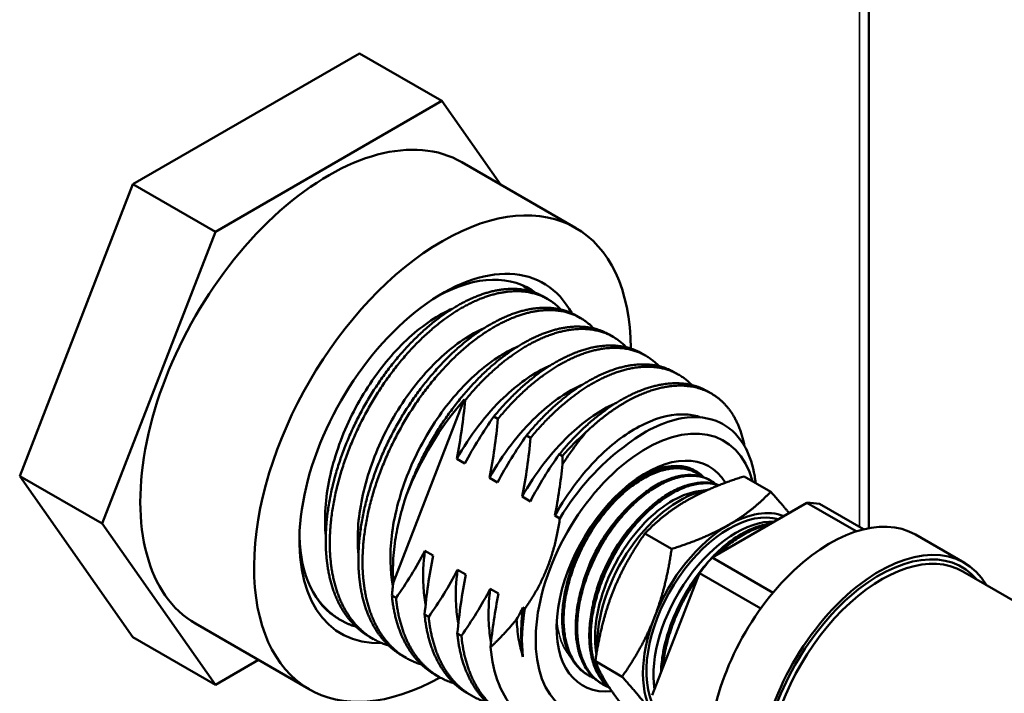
# Model space of a CAD drawing. Header units: inches. Extents: x 0 to 136, y 2 to 86.
# Tile 133 of 144: x 115.07 to 118.62, y 50.99 to 53.42. Entities that reach past the tile are written whole.
import ezdxf

# ---------------------------------------------------------------- set-up
doc = ezdxf.new("R2010")
doc.units = ezdxf.units.IN
doc.header["$LTSCALE"] = 4
doc.header["$MEASUREMENT"] = 0
doc.layers.add('Visible (ANSI)', color=7, linetype='Continuous', lineweight=50)
doc.layers.add('Visible Narrow (ANSI)', color=7, linetype='Continuous', lineweight=35)

msp = doc.modelspace()

# ---------------------------------------------------------------- linework, layer by layer
at = {"layer": 'Visible (ANSI)'}
for p, q in [((118.1337, 67.4535), (118.1337, 51.5828)), ((116.2986, 53.2939), (115.4822, 52.8225)), ((116.5956, 53.1225), (116.2986, 53.2939)), ((116.5956, 53.1225), (115.7791, 52.6511)), ((116.8079, 52.8206), (116.5956, 53.1225)), ((117.0775, 52.6649), (116.6674, 52.9016)), ((115.4822, 52.8225), (115.0739, 51.7703)), ((115.7791, 52.6511), (115.4822, 52.8225)), ((115.7791, 52.6511), (115.3709, 51.5989)), ((116.9776, 52.4079), (116.9629, 52.4164)), ((117.0954, 52.3399), (117.0807, 52.3484)), ((117.2133, 52.2718), (117.1986, 52.2803)), ((117.3311, 52.2038), (117.3164, 52.2123)), ((117.449, 52.1357), (117.4343, 52.1442)), ((117.5669, 52.0677), (117.5521, 52.0762)), ((116.4205, 51.3879), (116.676, 52.0465)), ((116.6797, 52.0444), (116.676, 52.0465)), ((116.7975, 51.9764), (116.7828, 51.9849)), ((116.9154, 51.9083), (116.9006, 51.9169)), ((117.0296, 51.8424), (117.0185, 51.8488)), ((116.6786, 51.8154), (116.6491, 51.8324)), ((117.5039, 51.7861), (117.5095, 51.7832)), ((115.0739, 51.7703), (115.4822, 51.1895)), ((115.3709, 51.5989), (115.0739, 51.7703)), ((116.7964, 51.7474), (116.7669, 51.7644)), ((117.5401, 51.7647), (117.5401, 51.7647)), ((117.5406, 51.7646), (117.5406, 51.7646)), ((117.5555, 51.7589), (117.5611, 51.7559)), ((117.5852, 51.7394), (117.5852, 51.7394)), ((117.6843, 51.7694), (117.7806, 51.7139)), ((117.5208, 51.716), (117.5534, 51.7204)), ((116.9143, 51.6793), (116.8848, 51.6963)), ((117.5694, 51.4768), (117.911, 51.6741)), ((117.911, 51.6741), (118.0889, 51.5714)), ((118.1144, 51.5786), (117.9561, 51.6701)), ((115.3709, 51.5989), (115.7791, 51.0181)), ((117.0206, 51.6179), (117.0027, 51.6283)), ((117.3234, 51.6285), (117.3234, 51.6286)), ((117.3271, 51.5632), (117.4234, 51.5076)), ((117.6872, 51.562), (117.6872, 51.562)), ((118.3023, 51.5594), (118.479, 51.4573)), ((116.5343, 51.5006), (116.5638, 51.4836)), ((117.7888, 51.3501), (117.5694, 51.4768)), ((116.6521, 51.4325), (116.6816, 51.4155)), ((117.3535, 50.9805), (117.5243, 51.4208)), ((117.5243, 51.4208), (117.7449, 51.2935)), ((118.4729, 51.4267), (119.4135, 50.8836)), ((116.77, 51.3645), (116.7995, 51.3475)), ((116.4153, 51.3396), (116.4301, 51.3311)), ((116.8878, 51.2964), (116.8944, 51.2927)), ((116.2312, 51.2511), (116.2243, 51.2551)), ((116.5332, 51.2715), (116.5479, 51.263)), ((116.1175, 51.0021), (115.7074, 51.2389)), ((115.7791, 51.0181), (115.4822, 51.1895)), ((116.349, 51.1831), (116.3343, 51.1916)), ((116.651, 51.2035), (116.6658, 51.195)), ((115.7791, 51.0181), (115.9345, 51.1078)), ((116.4669, 51.115), (116.4521, 51.1236)), ((117.1485, 51.1029), (117.2448, 51.0473)), ((116.5847, 51.047), (116.57, 51.0555)), ((117.1161, 51.0569), (117.1214, 51.0535)), ((117.1475, 51.0405), (117.1475, 51.0405)), ((117.1654, 51.0258), (117.1708, 51.0225))]:
    msp.add_line(p, q, dxfattribs=at)
for centre, major_axis, start_param, end_param in [((116.1874, 52.0703), (0.48, 0.8314), 0, 3.141593), ((116.5975, 51.8335), (0.48, 0.8314), 5.503717, 10.197375), ((116.5975, 51.8335), (0.3646, 0.6315), 5.939769, 9.773638), ((116.568, 51.8505), (0.3437, 0.5954), 6.206721, 7.038722), ((116.8892, 51.6651), (0.3437, 0.5954), 1.239279, 1.832596), ((117.3311, 51.4099), (-0.2812, -0.4871), 2.620947, 6.904287), ((117.2427, 51.461), (0.3437, 0.5954), 1.047198, 1.239279), ((117.3311, 51.4099), (-0.2279, -0.3947), 2.834584, 6.676365), ((117.3065, 51.4241), (0.2986, 0.5173), 0.914913, 1.529148), ((117.3051, 51.425), (0.2094, 0.3627), 0.160843, 0.742309), ((117.4529, 51.3396), (0.21, 0.3637), 0.44082, 2.40727), ((117.7402, 51.1737), (0.2741, 0.4747), 0.194644, 0.328955), ((117.6296, 51.2376), (0.21, 0.3637), 0.140455, 2.725207), ((117.6296, 51.2376), (0.2187, 0.3789), 0.089017, 0.785398), ((117.6549, 51.223), (0.21, 0.3637), 0.299312, 2.510286), ((117.9948, 51.0268), (0.3075, 0.5326), 0, 2.325702), ((117.6296, 51.2376), (-0.2187, -0.3789), 3.926991, 4.974188), ((116.568, 51.8505), (-0.3437, -0.5954), 5.527649, 6.283185), ((118.1715, 50.9247), (0.3075, 0.5326), 5.971843, 8.548394), ((118.1715, 50.9247), (0.2988, 0.5176), 6.080397, 8.568952), ((118.1802, 50.9197), (0.2927, 0.507), 0, 2.270045), ((117.7402, 51.1737), (-0.2741, -0.4747), 4.383434, 4.517745), ((117.3065, 51.4241), (0.2986, 0.5173), 2.136044, 2.485709), ((117.6296, 51.2376), (-0.2187, -0.3789), 4.974188, 6.021386)]:
    msp.add_ellipse(centre, major_axis=major_axis, ratio=0.57735, start_param=start_param, end_param=end_param, dxfattribs=at)
for points, weights in [([(116.9069, 52.4386), (116.8961, 52.45), (116.884, 52.4595)], [0.989235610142, 0.986024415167, 0.984457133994]), ([(117.6843, 51.7694), (117.561, 51.7301), (117.4781, 51.6823)], [1.39426173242, 1.50210825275, 1.50210825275]), ([(117.7806, 51.7139), (117.7125, 51.6427), (117.6296, 51.5948)], [1.39426173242, 1.50210825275, 1.50210825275]), ([(117.7806, 51.7139), (117.8185, 51.6717), (117.8469, 51.6371)], [1.39426173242, 1.44636264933, 1.47329348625]), ([(117.4781, 51.6823), (117.3952, 51.6344), (117.3271, 51.5632)], [1.50210825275, 1.50210825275, 1.39426173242]), ([(117.0206, 51.6179), (116.9952, 51.4335), (116.8944, 51.2927)], [1.53935319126, 1.61305045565, 1.53935319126]), ([(117.3271, 51.5632), (117.2516, 51.4558), (117.2102, 51.349)], [1.39426173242, 1.50210825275, 1.50210825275]), ([(117.6296, 51.5948), (117.5467, 51.5469), (117.4234, 51.5076)], [1.50210825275, 1.50210825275, 1.39426173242]), ([(117.3617, 51.2615), (117.4032, 51.3683), (117.4234, 51.5076)], [1.50210825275, 1.50210825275, 1.39426173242]), ([(117.2102, 51.349), (117.1687, 51.2422), (117.1485, 51.1029)], [1.50210825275, 1.50210825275, 1.39426173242]), ([(116.8647, 51.2538), (116.8241, 51.2039), (116.7708, 51.1538)], [1.51738654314, 1.48667296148, 1.43992062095]), ([(117.2448, 51.0473), (117.3203, 51.1547), (117.3617, 51.2615)], [1.39426173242, 1.50210825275, 1.50210825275]), ([(117.1485, 51.1029), (117.1687, 51.0507), (117.2102, 50.9918)], [1.39426173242, 1.50210825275, 1.50210825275]), ([(117.3617, 50.9043), (117.3203, 50.9633), (117.2448, 51.0473)], [1.50210825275, 1.50210825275, 1.39426173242]), ([(117.2102, 50.9918), (117.2516, 50.9328), (117.3271, 50.8488)], [1.50210825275, 1.50210825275, 1.39426173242])]:
    msp.add_rational_spline(points, weights, degree=2, dxfattribs=at)
for points, weights, knots in [([(116.9629, 52.4164), (116.9201, 52.4411), (116.8671, 52.4446), (116.7592, 52.4519), (116.6338, 52.3738), (116.5085, 52.2958), (116.4006, 52.1526), (116.2927, 52.0095), (116.2325, 51.8388), (116.1723, 51.6681), (116.1772, 51.5148), (116.1821, 51.3616), (116.2521, 51.2661), (116.2865, 51.2192), (116.3343, 51.1916)], [0.982962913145, 0.982962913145, 1, 0.965925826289, 1, 0.965925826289, 1, 0.965925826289, 1, 0.965925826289, 1, 0.965925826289, 1, 0.982962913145, 0.982962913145], [0.60307018, 0.60307018, 0.60307018, 0.60526316, 0.60526316, 0.60964912, 0.60964912, 0.61403509, 0.61403509, 0.61842105, 0.61842105, 0.62280702, 0.62280702, 0.62719298, 0.62719298, 0.62938596, 0.62938596, 0.62938596]), ([(117.0248, 52.3706), (116.9679, 52.4304), (116.8818, 52.4361), (116.7739, 52.4434), (116.6486, 52.3653), (116.5232, 52.2873), (116.4153, 52.1441), (116.3074, 52.001), (116.2472, 51.8303), (116.187, 51.6596), (116.1919, 51.5063), (116.1968, 51.3531), (116.2669, 51.2576), (116.3204, 51.1845), (116.4041, 51.1594)], [0.989235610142, 0.972625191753, 1, 0.965925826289, 1, 0.965925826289, 1, 0.965925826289, 1, 0.965925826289, 1, 0.965925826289, 1, 0.973718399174, 0.98797908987], [0.6543711, 0.6543711, 0.6543711, 0.65789474, 0.65789474, 0.6622807, 0.6622807, 0.66666667, 0.66666667, 0.67105263, 0.67105263, 0.6754386, 0.6754386, 0.67982456, 0.67982456, 0.68320748, 0.68320748, 0.68320748]), ([(117.0807, 52.3484), (117.038, 52.373), (116.9849, 52.3766), (116.877, 52.3838), (116.7517, 52.3058), (116.6263, 52.2278), (116.5184, 52.0846), (116.4106, 51.9414), (116.3503, 51.7707), (116.2901, 51.6), (116.295, 51.4468), (116.2999, 51.2935), (116.37, 51.198), (116.4044, 51.1511), (116.4521, 51.1236)], [0.982962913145, 0.982962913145, 1, 0.965925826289, 1, 0.965925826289, 1, 0.965925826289, 1, 0.965925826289, 1, 0.965925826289, 1, 0.982962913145, 0.982962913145], [0.65570175, 0.65570175, 0.65570175, 0.65789474, 0.65789474, 0.6622807, 0.6622807, 0.66666667, 0.66666667, 0.67105263, 0.67105263, 0.6754386, 0.6754386, 0.67982456, 0.67982456, 0.68201754, 0.68201754, 0.68201754]), ([(117.1426, 52.3025), (117.0858, 52.3623), (116.9997, 52.3681), (116.8918, 52.3753), (116.7664, 52.2973), (116.6411, 52.2193), (116.5332, 52.0761), (116.4253, 51.9329), (116.3651, 51.7622), (116.3048, 51.5915), (116.3098, 51.4383), (116.3147, 51.285), (116.3847, 51.1895), (116.4383, 51.1165), (116.5219, 51.0913)], [0.989235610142, 0.972625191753, 1, 0.965925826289, 1, 0.965925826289, 1, 0.965925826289, 1, 0.965925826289, 1, 0.965925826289, 1, 0.973718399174, 0.98797908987], [0.70700268, 0.70700268, 0.70700268, 0.71052632, 0.71052632, 0.71491228, 0.71491228, 0.71929825, 0.71929825, 0.72368421, 0.72368421, 0.72807018, 0.72807018, 0.73245614, 0.73245614, 0.73583906, 0.73583906, 0.73583906]), ([(117.1986, 52.2803), (117.1558, 52.305), (117.1028, 52.3086), (116.9949, 52.3158), (116.8695, 52.2378), (116.7442, 52.1597), (116.6363, 52.0165), (116.5284, 51.8734), (116.4682, 51.7027)], [0.982962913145, 0.982962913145, 1, 0.965925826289, 1, 0.965925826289, 1, 0.965925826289, 1], [0.70833333, 0.70833333, 0.70833333, 0.71052632, 0.71052632, 0.71491228, 0.71491228, 0.71929825, 0.71929825, 0.72368421, 0.72368421, 0.72368421]), ([(117.2605, 52.2345), (117.2036, 52.2943), (117.1175, 52.3001), (117.0096, 52.3073), (116.8843, 52.2293), (116.7763, 52.162), (116.6797, 52.0444)], [0.989235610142, 0.972625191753, 1, 0.965925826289, 1, 0.970495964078, 0.992085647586], [0.75963426, 0.75963426, 0.75963426, 0.76315789, 0.76315789, 0.76754386, 0.76754386, 0.77134156, 0.77134156, 0.77134156]), ([(117.3164, 52.2123), (117.2737, 52.237), (117.2206, 52.2405), (117.1127, 52.2478), (116.9874, 52.1697), (116.8794, 52.1025), (116.7828, 51.9849)], [0.982962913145, 0.982962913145, 1, 0.965925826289, 1, 0.970495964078, 0.992085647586], [0.76096491, 0.76096491, 0.76096491, 0.76315789, 0.76315789, 0.76754386, 0.76754386, 0.77134156, 0.77134156, 0.77134156]), ([(117.3783, 52.1665), (117.3215, 52.2262), (117.2354, 52.232), (117.1275, 52.2393), (117.0021, 52.1612), (116.8941, 52.094), (116.7975, 51.9764)], [0.989235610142, 0.972625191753, 1, 0.965925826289, 1, 0.970495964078, 0.992085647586], [0.81226584, 0.81226584, 0.81226584, 0.81578947, 0.81578947, 0.82017544, 0.82017544, 0.82397314, 0.82397314, 0.82397314]), ([(117.4343, 52.1442), (117.3915, 52.1689), (117.3385, 52.1725), (117.2306, 52.1797), (117.1052, 52.1017), (116.9972, 52.0344), (116.9006, 51.9169)], [0.982962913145, 0.982962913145, 1, 0.965925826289, 1, 0.970495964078, 0.992085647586], [0.81359649, 0.81359649, 0.81359649, 0.81578947, 0.81578947, 0.82017544, 0.82017544, 0.82397314, 0.82397314, 0.82397314]), ([(117.4962, 52.0984), (117.4393, 52.1582), (117.3532, 52.164), (117.2453, 52.1712), (117.12, 52.0932), (117.012, 52.0259), (116.9154, 51.9083)], [0.989235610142, 0.972625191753, 1, 0.965925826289, 1, 0.970495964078, 0.992085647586], [0.86489742, 0.86489742, 0.86489742, 0.86842105, 0.86842105, 0.87280702, 0.87280702, 0.87660472, 0.87660472, 0.87660472]), ([(117.5521, 52.0762), (117.5094, 52.1009), (117.4563, 52.1044), (117.3484, 52.1117), (117.2231, 52.0336), (117.1151, 51.9664), (117.0185, 51.8488)], [0.982962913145, 0.982962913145, 1, 0.965925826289, 1, 0.970495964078, 0.992085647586], [0.86622807, 0.86622807, 0.86622807, 0.86842105, 0.86842105, 0.87280702, 0.87280702, 0.87660472, 0.87660472, 0.87660472]), ([(117.6863, 51.8778), (117.6728, 51.9487), (117.6392, 51.9989), (117.579, 52.0887), (117.4711, 52.0959), (117.3632, 52.1032), (117.2378, 52.0251), (117.1762, 51.9868), (117.1169, 51.9305)], [0.983271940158, 0.98066837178, 1, 0.965925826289, 1, 0.965925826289, 1, 0.982962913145, 0.982962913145], [0.91417834, 0.91417834, 0.91417834, 0.91666667, 0.91666667, 0.92105263, 0.92105263, 0.9254386, 0.9254386, 0.92763158, 0.92763158, 0.92763158]), ([(116.1237, 51.3662), (116.1352, 51.3445), (116.149, 51.3256), (116.2026, 51.2526), (116.2862, 51.2274)], [0.988961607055, 0.993072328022, 1, 0.973718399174, 0.98797908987], [0.626301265, 0.626301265, 0.626301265, 0.627192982, 0.627192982, 0.630575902, 0.630575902, 0.630575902]), ([(116.4153, 51.3396), (116.4275, 51.2123), (116.4878, 51.13), (116.5222, 51.0831), (116.57, 51.0555)], [0.992085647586, 0.970495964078, 1, 0.982962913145, 0.982962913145], [0.728658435, 0.728658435, 0.728658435, 0.73245614, 0.73245614, 0.734649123, 0.734649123, 0.734649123]), ([(116.4301, 51.3311), (116.4422, 51.2038), (116.5026, 51.1215), (116.5561, 51.0484), (116.6398, 51.0233)], [0.992085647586, 0.970495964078, 1, 0.973718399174, 0.98797908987], [0.781290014, 0.781290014, 0.781290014, 0.785087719, 0.785087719, 0.788470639, 0.788470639, 0.788470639]), ([(116.8878, 51.2964), (116.8798, 51.2367), (116.8818, 51.1817), (116.883, 51.1494), (116.8877, 51.1193)], [0.983389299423, 0.985658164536, 1, 0.991534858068, 0.987275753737], [0.936750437, 0.936750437, 0.936750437, 0.938596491, 0.938596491, 0.939686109, 0.939686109, 0.939686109]), ([(116.5332, 51.2715), (116.5453, 51.1443), (116.6057, 51.062), (116.6401, 51.015), (116.6878, 50.9875)], [0.992085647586, 0.970495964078, 1, 0.982962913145, 0.982962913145], [0.781290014, 0.781290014, 0.781290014, 0.785087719, 0.785087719, 0.787280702, 0.787280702, 0.787280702]), ([(116.5479, 51.263), (116.56, 51.1357), (116.6204, 51.0535), (116.674, 50.9804), (116.7576, 50.9552)], [0.992085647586, 0.970495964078, 1, 0.973718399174, 0.98797908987], [0.833921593, 0.833921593, 0.833921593, 0.837719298, 0.837719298, 0.841102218, 0.841102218, 0.841102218]), ([(116.651, 51.2035), (116.6632, 51.0762), (116.7235, 50.9939), (116.7579, 50.947), (116.8057, 50.9194)], [0.992085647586, 0.970495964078, 1, 0.982962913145, 0.982962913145], [0.833921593, 0.833921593, 0.833921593, 0.837719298, 0.837719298, 0.839912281, 0.839912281, 0.839912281]), ([(116.6658, 51.195), (116.6779, 51.0677), (116.7383, 50.9854), (116.8071, 50.8916), (116.9221, 50.8775)], [0.992085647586, 0.970495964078, 1, 0.966507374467, 0.998856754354], [0.886553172, 0.886553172, 0.886553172, 0.890350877, 0.890350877, 0.894661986, 0.894661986, 0.894661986])]:
    msp.add_rational_spline(points, weights, degree=2, knots=knots, dxfattribs=at)
for points, knots in [([(116.6329, 52.3733), (116.6236, 52.3692), (116.6142, 52.3648), (116.5524, 52.3327), (116.4995, 52.2928), (116.3995, 52.1922), (116.3532, 52.1328), (116.2732, 52.0009), (116.2403, 51.9298), (116.1924, 51.7844), (116.1783, 51.7114), (116.1736, 51.6123), (116.1742, 51.583), (116.1771, 51.5551)], [65.218811, 65.218811, 65.218811, 65.218811, 65.325532, 65.325532, 65.919531, 65.919531, 66.508973, 66.508973, 67.101163, 67.101163, 67.701064, 67.701064, 67.967384, 67.967384, 67.967384, 67.967384]), ([(116.7508, 52.3052), (116.7472, 52.3037), (116.7436, 52.302), (116.688, 52.2761), (116.6351, 52.2391), (116.534, 52.1433), (116.4866, 52.0857), (116.4034, 51.9564), (116.3685, 51.8857), (116.3164, 51.7404), (116.3, 51.667), (116.2912, 51.5588), (116.2914, 51.5218), (116.2949, 51.487)], [74.790926, 74.790926, 74.790926, 74.790926, 74.832122, 74.832122, 75.424017, 75.424017, 76.013689, 76.013689, 76.608416, 76.608416, 77.208308, 77.208308, 77.540162, 77.540162, 77.540162, 77.540162]), ([(116.8686, 52.2372), (116.8197, 52.2159), (116.7695, 52.1831), (116.6698, 52.0949), (116.6212, 52.0393), (116.5348, 51.9127), (116.4979, 51.8426), (116.4416, 51.698), (116.4229, 51.6248), (116.4072, 51.4903), (116.4086, 51.4298), (116.4191, 51.3757)], [84.361394, 84.361394, 84.361394, 84.361394, 84.92212, 84.92212, 85.512531, 85.512531, 86.109778, 86.109778, 86.705776, 86.705776, 87.251365, 87.251365, 87.251365, 87.251365]), ([(116.9865, 52.1691), (116.982, 52.1672), (116.9775, 52.1651), (116.9209, 52.1383), (116.868, 52.1008), (116.786, 52.0224), (116.7557, 51.9884), (116.6989, 51.9143), (116.6726, 51.8744), (116.6491, 51.8324)], [2.479628, 2.479628, 2.479628, 2.479628, 2.531161, 2.531161, 3.123521, 3.123521, 3.491924, 3.491924, 3.859273, 3.859273, 3.859273, 3.859273]), ([(117.1043, 52.1011), (117.0998, 52.0991), (117.0953, 52.0971), (117.0388, 52.0703), (116.9859, 52.0328), (116.9038, 51.9544), (116.8735, 51.9204), (116.8167, 51.8463), (116.7905, 51.8063), (116.7669, 51.7644)], [2.479609, 2.479609, 2.479609, 2.479609, 2.531027, 2.531027, 3.123147, 3.123147, 3.491452, 3.491452, 3.858702, 3.858702, 3.858702, 3.858702]), ([(116.6491, 51.8324), (116.6561, 51.8673), (116.662, 51.9026), (116.672, 51.9732), (116.6762, 52.0085), (116.6797, 52.0444)], [-0.5508385, -0.5508385, -0.5508385, -0.5508385, -0.2749999, -0.2749999, -0.000001, -0.000001, -0.000001, -0.000001]), ([(117.2222, 52.033), (117.2177, 52.0311), (117.2132, 52.0291), (117.1567, 52.0022), (117.1037, 51.9647), (117.0217, 51.8863), (116.9914, 51.8523), (116.9346, 51.7782), (116.9083, 51.7383), (116.8848, 51.6963)], [2.47983, 2.47983, 2.47983, 2.47983, 2.531268, 2.531268, 3.123625, 3.123625, 3.492078, 3.492078, 3.859476, 3.859476, 3.859476, 3.859476]), ([(117.529, 51.9819), (117.5125, 51.9877), (117.4947, 51.9913), (117.4301, 51.9954), (117.3793, 51.984), (117.2745, 51.9342), (117.2216, 51.8967), (117.1395, 51.8183), (117.1092, 51.7843), (117.0524, 51.7102), (117.0262, 51.6703), (117.0027, 51.6283)], [1.683922, 1.683922, 1.683922, 1.683922, 1.929574, 1.929574, 2.531268, 2.531268, 3.123625, 3.123625, 3.492078, 3.492078, 3.859475, 3.859475, 3.859475, 3.859475]), ([(117.252, 51.8762), (117.2871, 51.9044), (117.3229, 51.9273), (117.3931, 51.9617), (117.4275, 51.9733), (117.5122, 51.9878), (117.5597, 51.9819), (117.6196, 51.9523), (117.6376, 51.939), (117.6676, 51.9076), (117.68, 51.8902), (117.7056, 51.8417), (117.7165, 51.808), (117.7241, 51.7621), (117.7252, 51.7538), (117.7261, 51.7453)], [-2.770265, -2.770265, -2.770265, -2.770265, -2.382248, -2.382248, -1.996881, -1.996881, -1.39029, -1.39029, -1.087033, -1.087033, -0.815652, -0.815652, -0.412897, -0.412897, -0.326005, -0.326005, -0.326005, -0.326005]), ([(116.7828, 51.9849), (116.7641, 51.9584), (116.7456, 51.9308), (116.7107, 51.8743), (116.6941, 51.8453), (116.6786, 51.8154)], [-0.5366487, -0.5366487, -0.5366487, -0.5366487, -0.26808, -0.26808, 0, 0, 0, 0]), ([(116.7669, 51.7644), (116.774, 51.7993), (116.7799, 51.8346), (116.7899, 51.9051), (116.794, 51.9405), (116.7975, 51.9764)], [-0.5508382, -0.5508382, -0.5508382, -0.5508382, -0.2749996, -0.2749996, -0.000001, -0.000001, -0.000001, -0.000001]), ([(116.9006, 51.9169), (116.882, 51.8904), (116.8635, 51.8628), (116.8285, 51.8063), (116.8119, 51.7773), (116.7964, 51.7474)], [-0.5366487, -0.5366487, -0.5366487, -0.5366487, -0.26808, -0.26808, 0, 0, 0, 0]), ([(117.1169, 51.9305), (117.1017, 51.9126), (117.0868, 51.8938), (117.0579, 51.8545), (117.0439, 51.8342), (117.0304, 51.8131)], [-0.3903106, -0.3903106, -0.3903106, -0.3903106, -0.1951558, -0.1951558, -0.000001, -0.000001, -0.000001, -0.000001]), ([(116.8848, 51.6963), (116.8918, 51.7312), (116.8977, 51.7665), (116.9077, 51.8371), (116.9119, 51.8724), (116.9154, 51.9083)], [-0.5508383, -0.5508383, -0.5508383, -0.5508383, -0.2749997, -0.2749997, -0.000001, -0.000001, -0.000001, -0.000001]), ([(117.0185, 51.8488), (116.9998, 51.8224), (116.9813, 51.7947), (116.9464, 51.7382), (116.9298, 51.7093), (116.9143, 51.6793)], [-0.5366487, -0.5366487, -0.5366487, -0.5366487, -0.26808, -0.26808, 0, 0, 0, 0]), ([(117.0027, 51.6283), (117.0088, 51.6588), (117.0141, 51.6895), (117.0232, 51.751), (117.0271, 51.782), (117.0304, 51.8131)], [-0.4786082, -0.4786082, -0.4786082, -0.4786082, -0.2388104, -0.2388104, -0.000001, -0.000001, -0.000001, -0.000001]), ([(117.5039, 51.7861), (117.4935, 51.7916), (117.4822, 51.7957), (117.4701, 51.7983), (117.4569, 51.8012), (117.443, 51.8022), (117.4286, 51.8014), (117.4142, 51.8006), (117.3992, 51.798), (117.3835, 51.7936), (117.3679, 51.7891), (117.3521, 51.783), (117.3362, 51.7751), (117.3203, 51.7673), (117.3042, 51.7578), (117.288, 51.7465), (117.2719, 51.7353), (117.2561, 51.7226), (117.2405, 51.7086), (117.225, 51.6946), (117.2098, 51.6792), (117.195, 51.6624), (117.1801, 51.6456), (117.1661, 51.6279), (117.1528, 51.6093), (117.1395, 51.5907), (117.1269, 51.5711), (117.1152, 51.5507), (117.1035, 51.5302), (117.0929, 51.5095), (117.0834, 51.4883), (117.0738, 51.4672), (117.0654, 51.4457), (117.0582, 51.4239), (117.051, 51.4021), (117.0451, 51.3806), (117.0405, 51.3594), (117.0359, 51.3381), (117.0326, 51.3171), (117.0308, 51.2964), (117.0289, 51.2758), (117.0284, 51.256), (117.0294, 51.237), (117.0298, 51.2275), (117.0306, 51.2182), (117.0318, 51.2092), (117.033, 51.2001), (117.0345, 51.1912), (117.0364, 51.1826), (117.0401, 51.1654), (117.0452, 51.1495), (117.0515, 51.135), (117.0547, 51.1277), (117.0582, 51.1207), (117.0621, 51.1141), (117.0659, 51.1075), (117.0701, 51.1012), (117.0746, 51.0952), (117.0836, 51.0834), (117.0937, 51.0732), (117.1048, 51.0647), (117.1085, 51.0619), (117.1122, 51.0593), (117.1161, 51.0569)], [0.57065188, 0.57065188, 0.57065188, 0.57065188, 0.57421875, 0.57421875, 0.57421875, 0.578125, 0.578125, 0.578125, 0.58203125, 0.58203125, 0.58203125, 0.5859375, 0.5859375, 0.5859375, 0.58984375, 0.58984375, 0.58984375, 0.59375, 0.59375, 0.59375, 0.59765625, 0.59765625, 0.59765625, 0.6015625, 0.6015625, 0.6015625, 0.60546875, 0.60546875, 0.60546875, 0.609375, 0.609375, 0.609375, 0.61328125, 0.61328125, 0.61328125, 0.6171875, 0.6171875, 0.6171875, 0.62109375, 0.62109375, 0.62109375, 0.625, 0.625, 0.625, 0.62695313, 0.62695313, 0.62695313, 0.62890625, 0.62890625, 0.62890625, 0.6328125, 0.6328125, 0.6328125, 0.63476563, 0.63476563, 0.63476563, 0.63671875, 0.63671875, 0.63671875, 0.640625, 0.640625, 0.640625, 0.64189636, 0.64189636, 0.64189636, 0.64189636]), ([(117.1445, 51.0417), (117.1388, 51.044), (117.1331, 51.0467), (117.1277, 51.0498), (117.1216, 51.0533), (117.1156, 51.0572), (117.11, 51.0615), (117.0988, 51.0701), (117.0888, 51.0803), (117.0799, 51.092), (117.0754, 51.0979), (117.0713, 51.1041), (117.0674, 51.1108), (117.0635, 51.1174), (117.06, 51.1245), (117.0568, 51.1318), (117.0504, 51.1465), (117.0454, 51.1623), (117.0417, 51.1794), (117.0398, 51.1879), (117.0383, 51.1967), (117.0371, 51.2058), (117.0359, 51.2149), (117.0351, 51.2243), (117.0346, 51.2339), (117.0337, 51.253), (117.0342, 51.2728), (117.0361, 51.2932), (117.037, 51.3034), (117.0383, 51.3138), (117.0399, 51.3243), (117.0415, 51.3349), (117.0435, 51.3456), (117.0458, 51.3563), (117.0504, 51.3777), (117.0563, 51.3992), (117.0635, 51.4207), (117.0671, 51.4314), (117.0709, 51.4422), (117.0752, 51.453), (117.0794, 51.4638), (117.0839, 51.4746), (117.0887, 51.4853), (117.0983, 51.5065), (117.1089, 51.5272), (117.1205, 51.5474), (117.1263, 51.5575), (117.1323, 51.5675), (117.1386, 51.5773), (117.1449, 51.5872), (117.1515, 51.5968), (117.1581, 51.6062), (117.1715, 51.625), (117.1855, 51.6426), (117.2002, 51.6592), (117.2075, 51.6675), (117.215, 51.6755), (117.2226, 51.6833), (117.2303, 51.691), (117.2381, 51.6985), (117.2459, 51.7056), (117.2615, 51.7197), (117.2773, 51.7323), (117.2933, 51.7434), (117.3012, 51.749), (117.3093, 51.7541), (117.3174, 51.7589), (117.3254, 51.7637), (117.3336, 51.7682), (117.3416, 51.7721), (117.3576, 51.78), (117.3733, 51.7861), (117.3888, 51.7905), (117.3965, 51.7927), (117.4041, 51.7945), (117.4117, 51.7958), (117.4192, 51.7971), (117.4267, 51.798), (117.434, 51.7984), (117.4485, 51.7992), (117.4623, 51.7982), (117.4754, 51.7954), (117.4819, 51.794), (117.4883, 51.7922), (117.4945, 51.7899), (117.5006, 51.7876), (117.5066, 51.7848), (117.5123, 51.7816), (117.5189, 51.7779), (117.5252, 51.7736), (117.5311, 51.7687)], [0.34005794, 0.34005794, 0.34005794, 0.34005794, 0.34179687, 0.34179687, 0.34179687, 0.34375, 0.34375, 0.34375, 0.34765625, 0.34765625, 0.34765625, 0.34960937, 0.34960937, 0.34960937, 0.3515625, 0.3515625, 0.3515625, 0.35546875, 0.35546875, 0.35546875, 0.35742187, 0.35742187, 0.35742187, 0.359375, 0.359375, 0.359375, 0.36328125, 0.36328125, 0.36328125, 0.36523437, 0.36523437, 0.36523437, 0.3671875, 0.3671875, 0.3671875, 0.37109375, 0.37109375, 0.37109375, 0.37304687, 0.37304687, 0.37304687, 0.375, 0.375, 0.375, 0.37890625, 0.37890625, 0.37890625, 0.38085937, 0.38085937, 0.38085937, 0.3828125, 0.3828125, 0.3828125, 0.38671875, 0.38671875, 0.38671875, 0.38867187, 0.38867187, 0.38867187, 0.390625, 0.390625, 0.390625, 0.39453125, 0.39453125, 0.39453125, 0.39648437, 0.39648437, 0.39648437, 0.3984375, 0.3984375, 0.3984375, 0.40234375, 0.40234375, 0.40234375, 0.40429687, 0.40429687, 0.40429687, 0.40625, 0.40625, 0.40625, 0.41015625, 0.41015625, 0.41015625, 0.41210937, 0.41210937, 0.41210937, 0.4140625, 0.4140625, 0.4140625, 0.41636361, 0.41636361, 0.41636361, 0.41636361]), ([(117.5555, 51.7589), (117.5454, 51.7642), (117.5348, 51.7681), (117.5235, 51.7707), (117.517, 51.7722), (117.5103, 51.7733), (117.5034, 51.7739), (117.4965, 51.7745), (117.4894, 51.7746), (117.4821, 51.7743), (117.4676, 51.7737), (117.4526, 51.7713), (117.4373, 51.7672), (117.4296, 51.7651), (117.4218, 51.7626), (117.4139, 51.7596), (117.406, 51.7566), (117.398, 51.7532), (117.3899, 51.7493), (117.3739, 51.7417), (117.3579, 51.7324), (117.3419, 51.7215), (117.3339, 51.7161), (117.3259, 51.7102), (117.318, 51.704), (117.31, 51.6978), (117.302, 51.6911), (117.2941, 51.6841), (117.2784, 51.6702), (117.2632, 51.655), (117.2485, 51.6387), (117.2411, 51.6305), (117.2339, 51.622), (117.2268, 51.6132), (117.2197, 51.6044), (117.2127, 51.5952), (117.2059, 51.5859), (117.1923, 51.5673), (117.1797, 51.548), (117.1679, 51.5279), (117.162, 51.5179), (117.1564, 51.5077), (117.151, 51.4973), (117.1455, 51.4869), (117.1403, 51.4763), (117.1354, 51.4657), (117.1256, 51.4444), (117.117, 51.423), (117.1096, 51.4016), (117.1059, 51.3908), (117.1025, 51.38), (117.0994, 51.3692), (117.0963, 51.3584), (117.0935, 51.3475), (117.091, 51.3368), (117.0861, 51.3153), (117.0826, 51.2943), (117.0804, 51.2738), (117.0793, 51.2635), (117.0786, 51.2533), (117.0782, 51.2433), (117.0778, 51.2333), (117.0777, 51.2233), (117.078, 51.2136), (117.0786, 51.1943), (117.0806, 51.176), (117.084, 51.1587), (117.0856, 51.1501), (117.0877, 51.1417), (117.09, 51.1336), (117.0924, 51.1254), (117.0951, 51.1175), (117.0982, 51.11), (117.1043, 51.095), (117.1116, 51.0814), (117.1202, 51.0693), (117.1244, 51.0632), (117.129, 51.0575), (117.1339, 51.0522), (117.1388, 51.0469), (117.144, 51.0419), (117.1495, 51.0374), (117.1546, 51.0332), (117.1599, 51.0293), (117.1654, 51.0258)], [0.715347, 0.715347, 0.715347, 0.715347, 0.71875, 0.71875, 0.71875, 0.72070313, 0.72070313, 0.72070313, 0.72265625, 0.72265625, 0.72265625, 0.7265625, 0.7265625, 0.7265625, 0.72851563, 0.72851563, 0.72851563, 0.73046875, 0.73046875, 0.73046875, 0.734375, 0.734375, 0.734375, 0.73632813, 0.73632813, 0.73632813, 0.73828125, 0.73828125, 0.73828125, 0.7421875, 0.7421875, 0.7421875, 0.74414063, 0.74414063, 0.74414063, 0.74609375, 0.74609375, 0.74609375, 0.75, 0.75, 0.75, 0.75195313, 0.75195313, 0.75195313, 0.75390625, 0.75390625, 0.75390625, 0.7578125, 0.7578125, 0.7578125, 0.75976563, 0.75976563, 0.75976563, 0.76171875, 0.76171875, 0.76171875, 0.765625, 0.765625, 0.765625, 0.76757813, 0.76757813, 0.76757813, 0.76953125, 0.76953125, 0.76953125, 0.7734375, 0.7734375, 0.7734375, 0.77539063, 0.77539063, 0.77539063, 0.77734375, 0.77734375, 0.77734375, 0.78125, 0.78125, 0.78125, 0.78320313, 0.78320313, 0.78320313, 0.78515625, 0.78515625, 0.78515625, 0.7869749, 0.7869749, 0.7869749, 0.7869749]), ([(117.4187, 51.8005), (117.4014, 51.801), (117.3831, 51.7983), (117.3516, 51.789), (117.3391, 51.7842), (117.3232, 51.7766), (117.32, 51.775), (117.3168, 51.7734)], [1.1765127, 1.1765127, 1.1765127, 1.1765127, 1.4726711, 1.4726711, 1.6625965, 1.6625965, 1.710328, 1.710328, 1.710328, 1.710328]), ([(117.4782, 51.8024), (117.4999, 51.7963), (117.5191, 51.7854), (117.5366, 51.7687), (117.5379, 51.7674), (117.5391, 51.7661)], [0.000001, 0.000001, 0.000001, 0.000001, 0.2975735, 0.2975735, 0.321295, 0.321295, 0.321295, 0.321295]), ([(117.1939, 51.0106), (117.1924, 51.0112), (117.191, 51.0118), (117.1895, 51.0125), (117.1766, 51.0182), (117.1648, 51.0257), (117.154, 51.0347), (117.1486, 51.0393), (117.1434, 51.0442), (117.1386, 51.0496), (117.1337, 51.055), (117.1291, 51.0608), (117.1248, 51.0669), (117.1163, 51.0792), (117.109, 51.0929), (117.103, 51.1078), (117.1, 51.1153), (117.0974, 51.1232), (117.095, 51.1313), (117.0927, 51.1395), (117.0907, 51.148), (117.089, 51.1568), (117.0857, 51.1742), (117.0838, 51.1926), (117.0833, 51.2118), (117.083, 51.2214), (117.0831, 51.2312), (117.0835, 51.2413), (117.084, 51.2513), (117.0848, 51.2616), (117.0859, 51.272), (117.0881, 51.2928), (117.0917, 51.3138), (117.0967, 51.3351), (117.0991, 51.3458), (117.1019, 51.3565), (117.1051, 51.3673), (117.1082, 51.3781), (117.1117, 51.3891), (117.1155, 51.3999), (117.123, 51.4215), (117.1316, 51.4429), (117.1414, 51.464), (117.1463, 51.4745), (117.1514, 51.485), (117.1569, 51.4953), (117.1623, 51.5057), (117.1681, 51.516), (117.174, 51.5261), (117.1859, 51.5463), (117.1987, 51.5656), (117.2121, 51.584), (117.2189, 51.5933), (117.2258, 51.6023), (117.2329, 51.611), (117.24, 51.6198), (117.2474, 51.6284), (117.2548, 51.6367), (117.2697, 51.6531), (117.2849, 51.6682), (117.3005, 51.682), (117.3083, 51.6889), (117.3162, 51.6954), (117.3242, 51.7016), (117.3322, 51.7078), (117.3403, 51.7137), (117.3483, 51.7191), (117.3644, 51.73), (117.3804, 51.7393), (117.3963, 51.7468), (117.4043, 51.7506), (117.4122, 51.754), (117.4201, 51.7569), (117.428, 51.7599), (117.4359, 51.7624), (117.4436, 51.7645), (117.4591, 51.7686), (117.474, 51.7709), (117.4884, 51.7714), (117.4956, 51.7717), (117.5026, 51.7715), (117.5095, 51.7709), (117.5164, 51.7703), (117.5232, 51.7692), (117.5297, 51.7676), (117.5428, 51.7645), (117.5548, 51.7597), (117.566, 51.7532), (117.5716, 51.7499), (117.5769, 51.7462), (117.582, 51.7421), (117.5823, 51.7419), (117.5825, 51.7417), (117.5827, 51.7415)], [0.19486936, 0.19486936, 0.19486936, 0.19486936, 0.1953125, 0.1953125, 0.1953125, 0.19921875, 0.19921875, 0.19921875, 0.20117187, 0.20117187, 0.20117187, 0.203125, 0.203125, 0.203125, 0.20703125, 0.20703125, 0.20703125, 0.20898437, 0.20898437, 0.20898437, 0.2109375, 0.2109375, 0.2109375, 0.21484375, 0.21484375, 0.21484375, 0.21679687, 0.21679687, 0.21679687, 0.21875, 0.21875, 0.21875, 0.22265625, 0.22265625, 0.22265625, 0.22460937, 0.22460937, 0.22460937, 0.2265625, 0.2265625, 0.2265625, 0.23046875, 0.23046875, 0.23046875, 0.23242187, 0.23242187, 0.23242187, 0.234375, 0.234375, 0.234375, 0.23828125, 0.23828125, 0.23828125, 0.24023437, 0.24023437, 0.24023437, 0.2421875, 0.2421875, 0.2421875, 0.24609375, 0.24609375, 0.24609375, 0.24804687, 0.24804687, 0.24804687, 0.25, 0.25, 0.25, 0.25390625, 0.25390625, 0.25390625, 0.25585937, 0.25585937, 0.25585937, 0.2578125, 0.2578125, 0.2578125, 0.26171875, 0.26171875, 0.26171875, 0.26367187, 0.26367187, 0.26367187, 0.265625, 0.265625, 0.265625, 0.26953125, 0.26953125, 0.26953125, 0.27148437, 0.27148437, 0.27148437, 0.27157823, 0.27157823, 0.27157823, 0.27157823]), ([(117.5942, 51.7376), (117.591, 51.7388), (117.5878, 51.74), (117.5844, 51.741), (117.5718, 51.7449), (117.5584, 51.747), (117.5443, 51.7473), (117.5373, 51.7475), (117.5301, 51.7472), (117.5227, 51.7465), (117.5153, 51.7457), (117.5077, 51.7445), (117.5001, 51.7429), (117.4848, 51.7396), (117.4693, 51.7346), (117.4534, 51.7279), (117.4455, 51.7245), (117.4376, 51.7207), (117.4295, 51.7165), (117.4215, 51.7123), (117.4134, 51.7076), (117.4053, 51.7026), (117.3891, 51.6925), (117.3732, 51.6809), (117.3575, 51.6678), (117.3496, 51.6613), (117.3418, 51.6544), (117.334, 51.6472), (117.3263, 51.6399), (117.3185, 51.6323), (117.311, 51.6244), (117.2958, 51.6085), (117.2813, 51.5916), (117.2674, 51.5737), (117.2605, 51.5648), (117.2538, 51.5555), (117.2472, 51.5461), (117.2406, 51.5366), (117.2341, 51.5268), (117.2279, 51.5169), (117.2155, 51.497), (117.2042, 51.4767), (117.1938, 51.4559), (117.1886, 51.4455), (117.1837, 51.435), (117.179, 51.4243), (117.1743, 51.4136), (117.1699, 51.4028), (117.1658, 51.392), (117.1576, 51.3704), (117.1507, 51.3488), (117.145, 51.3274), (117.1422, 51.3167), (117.1396, 51.306), (117.1374, 51.2953), (117.1352, 51.2847), (117.1334, 51.274), (117.1318, 51.2635), (117.1288, 51.2424), (117.1271, 51.2221), (117.1268, 51.2024), (117.1267, 51.1926), (117.1268, 51.1829), (117.1274, 51.1734), (117.1279, 51.164), (117.1289, 51.1546), (117.1301, 51.1455), (117.1326, 51.1274), (117.1365, 51.1105), (117.1416, 51.0947), (117.1442, 51.0869), (117.1471, 51.0793), (117.1503, 51.072), (117.1536, 51.0648), (117.1572, 51.0578), (117.1611, 51.0512), (117.1689, 51.0379), (117.1779, 51.0262), (117.1881, 51.0161), (117.1925, 51.0117), (117.1971, 51.0077), (117.2018, 51.0039)], [0.8622599, 0.8622599, 0.8622599, 0.8622599, 0.86328125, 0.86328125, 0.86328125, 0.8671875, 0.8671875, 0.8671875, 0.86914063, 0.86914063, 0.86914063, 0.87109375, 0.87109375, 0.87109375, 0.875, 0.875, 0.875, 0.87695313, 0.87695313, 0.87695313, 0.87890625, 0.87890625, 0.87890625, 0.8828125, 0.8828125, 0.8828125, 0.88476563, 0.88476563, 0.88476563, 0.88671875, 0.88671875, 0.88671875, 0.890625, 0.890625, 0.890625, 0.89257813, 0.89257813, 0.89257813, 0.89453125, 0.89453125, 0.89453125, 0.8984375, 0.8984375, 0.8984375, 0.90039063, 0.90039063, 0.90039063, 0.90234375, 0.90234375, 0.90234375, 0.90625, 0.90625, 0.90625, 0.90820313, 0.90820313, 0.90820313, 0.91015625, 0.91015625, 0.91015625, 0.9140625, 0.9140625, 0.9140625, 0.91601563, 0.91601563, 0.91601563, 0.91796875, 0.91796875, 0.91796875, 0.921875, 0.921875, 0.921875, 0.92382812, 0.92382812, 0.92382812, 0.92578125, 0.92578125, 0.92578125, 0.9296875, 0.9296875, 0.9296875, 0.93135669, 0.93135669, 0.93135669, 0.93135669]), ([(117.2001, 51.0064), (117.1974, 51.0089), (117.1947, 51.0114), (117.1921, 51.0141), (117.187, 51.0193), (117.1822, 51.0249), (117.1778, 51.0308), (117.1733, 51.0367), (117.1692, 51.043), (117.1654, 51.0496), (117.1578, 51.0628), (117.1514, 51.0773), (117.1463, 51.0933), (117.1438, 51.1013), (117.1415, 51.1097), (117.1397, 51.1182), (117.1378, 51.1268), (117.1363, 51.1356), (117.1351, 51.1447), (117.1339, 51.1538), (117.1331, 51.1631), (117.1326, 51.1727), (117.1321, 51.1822), (117.1319, 51.1921), (117.1322, 51.202), (117.1326, 51.2219), (117.1344, 51.2422), (117.1376, 51.2631), (117.1391, 51.2736), (117.1411, 51.2841), (117.1433, 51.2949), (117.1456, 51.3056), (117.1482, 51.3164), (117.1511, 51.3272), (117.1569, 51.3488), (117.164, 51.3703), (117.1722, 51.3917), (117.1763, 51.4024), (117.1808, 51.4131), (117.1855, 51.4238), (117.1902, 51.4345), (117.1953, 51.4452), (117.2006, 51.4556), (117.2111, 51.4765), (117.2225, 51.4968), (117.2349, 51.5164), (117.2411, 51.5262), (117.2475, 51.5358), (117.2541, 51.5453), (117.2608, 51.5548), (117.2677, 51.5641), (117.2747, 51.573), (117.2887, 51.591), (117.3032, 51.6077), (117.3183, 51.6233), (117.3258, 51.6311), (117.3335, 51.6387), (117.3413, 51.6459), (117.3491, 51.6531), (117.357, 51.66), (117.3649, 51.6665), (117.3808, 51.6795), (117.3967, 51.6909), (117.4127, 51.7008), (117.4208, 51.7058), (117.4288, 51.7103), (117.4368, 51.7145), (117.4449, 51.7187), (117.453, 51.7224), (117.4609, 51.7258), (117.4768, 51.7324), (117.4923, 51.7372), (117.5075, 51.7403), (117.515, 51.7419), (117.5225, 51.743), (117.5298, 51.7437), (117.5372, 51.7444), (117.5445, 51.7446), (117.5516, 51.7443), (117.5657, 51.7439), (117.579, 51.7416), (117.5915, 51.7376), (117.592, 51.7374), (117.5925, 51.7373), (117.593, 51.7371)], [0.05367314, 0.05367314, 0.05367314, 0.05367314, 0.0546875, 0.0546875, 0.0546875, 0.05664062, 0.05664062, 0.05664062, 0.05859375, 0.05859375, 0.05859375, 0.0625, 0.0625, 0.0625, 0.06445312, 0.06445312, 0.06445312, 0.06640625, 0.06640625, 0.06640625, 0.06835937, 0.06835937, 0.06835937, 0.0703125, 0.0703125, 0.0703125, 0.07421875, 0.07421875, 0.07421875, 0.07617187, 0.07617187, 0.07617187, 0.078125, 0.078125, 0.078125, 0.08203125, 0.08203125, 0.08203125, 0.08398437, 0.08398437, 0.08398437, 0.0859375, 0.0859375, 0.0859375, 0.08984375, 0.08984375, 0.08984375, 0.09179687, 0.09179687, 0.09179687, 0.09375, 0.09375, 0.09375, 0.09765625, 0.09765625, 0.09765625, 0.09960937, 0.09960937, 0.09960937, 0.1015625, 0.1015625, 0.1015625, 0.10546875, 0.10546875, 0.10546875, 0.10742187, 0.10742187, 0.10742187, 0.109375, 0.109375, 0.109375, 0.11328125, 0.11328125, 0.11328125, 0.11523437, 0.11523437, 0.11523437, 0.1171875, 0.1171875, 0.1171875, 0.12109375, 0.12109375, 0.12109375, 0.12125367, 0.12125367, 0.12125367, 0.12125367]), ([(116.4682, 51.7027), (116.4584, 51.6742), (116.4504, 51.6469), (116.4369, 51.5926), (116.4316, 51.566), (116.4179, 51.4764), (116.4178, 51.4255), (116.4205, 51.3879)], [-0.672518, -0.672518, -0.672518, -0.672518, -0.5180537, -0.5180537, -0.3669194, -0.3669194, -0.000001, -0.000001, -0.000001, -0.000001]), ([(117.1526, 51.1291), (117.1467, 51.1625), (117.146, 51.1997), (117.156, 51.2862), (117.1687, 51.3356), (117.1971, 51.4078), (117.2078, 51.4308), (117.2317, 51.476), (117.245, 51.498), (117.2866, 51.5591), (117.3175, 51.5951), (117.3682, 51.6415), (117.3865, 51.656), (117.4377, 51.6902), (117.4706, 51.7051), (117.5082, 51.714), (117.5146, 51.7152), (117.5208, 51.716)], [-7.079001, -7.079001, -7.079001, -7.079001, -6.738514, -6.738514, -6.331589, -6.331589, -6.137458, -6.137458, -5.941043, -5.941043, -5.566693, -5.566693, -5.36216, -5.36216, -5.000891, -5.000891, -4.926808, -4.926808, -4.926808, -4.926808]), ([(117.0561, 51.4174), (117.0604, 51.4326), (117.0655, 51.4478), (117.0926, 51.5194), (117.1234, 51.5744), (117.1726, 51.6381), (117.1861, 51.6537), (117.2, 51.668)], [0.44995213, 0.44995213, 0.44995213, 0.44995213, 0.45186223, 0.45186223, 0.45898091, 0.45898091, 0.46149214, 0.46149214, 0.46149214, 0.46149214]), ([(117.105, 51.3876), (117.1172, 51.4301), (117.1349, 51.473), (117.1832, 51.5608), (117.2154, 51.6047), (117.2504, 51.6408)], [0.36111858, 0.36111858, 0.36111858, 0.36111858, 0.36643817, 0.36643817, 0.37270794, 0.37270794, 0.37270794, 0.37270794]), ([(117.195, 51.4629), (117.2119, 51.4966), (117.2318, 51.5289), (117.2684, 51.5777), (117.2838, 51.5958), (117.2998, 51.6123)], [0.276681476, 0.276681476, 0.276681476, 0.276681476, 0.281014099, 0.281014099, 0.283859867, 0.283859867, 0.283859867, 0.283859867]), ([(117.5908, 51.4892), (117.593, 51.4913), (117.5952, 51.4935), (117.5975, 51.4956), (117.613, 51.5101), (117.6288, 51.5232), (117.645, 51.535), (117.653, 51.5408), (117.6612, 51.5464), (117.6693, 51.5514), (117.6773, 51.5565), (117.6854, 51.5611), (117.6934, 51.5654), (117.7094, 51.5738), (117.7253, 51.5806), (117.7411, 51.5857), (117.749, 51.5882), (117.7568, 51.5903), (117.7645, 51.592), (117.7667, 51.5924), (117.7689, 51.5929), (117.771, 51.5933)], [0.94474803, 0.94474803, 0.94474803, 0.94474803, 0.9453125, 0.9453125, 0.9453125, 0.94921875, 0.94921875, 0.94921875, 0.95117187, 0.95117187, 0.95117187, 0.953125, 0.953125, 0.953125, 0.95703125, 0.95703125, 0.95703125, 0.95898437, 0.95898437, 0.95898437, 0.95954289, 0.95954289, 0.95954289, 0.95954289]), ([(117.195, 51.4629), (117.2067, 51.4849), (117.2198, 51.5063), (117.2353, 51.5287), (117.2367, 51.5307), (117.2381, 51.5327)], [-0.7720189, -0.7720189, -0.7720189, -0.7720189, -0.5812124, -0.5812124, -0.5625643, -0.5625643, -0.5625643, -0.5625643]), ([(116.4301, 51.3311), (116.4488, 51.3575), (116.4672, 51.3851), (116.5022, 51.4416), (116.5188, 51.4706), (116.5343, 51.5006)], [-0.5366487, -0.5366487, -0.5366487, -0.5366487, -0.26808, -0.26808, 0, 0, 0, 0]), ([(116.5343, 51.5006), (116.5284, 51.457), (116.5265, 51.4149), (116.53, 51.3517), (116.5328, 51.3291), (116.537, 51.3076)], [0, 0, 0, 0, 0.367324, 0.367324, 0.5842631, 0.5842631, 0.5842631, 0.5842631]), ([(116.5638, 51.4836), (116.5567, 51.4486), (116.5508, 51.4134), (116.5408, 51.3428), (116.5367, 51.3074), (116.5332, 51.2715)], [-0.5508385, -0.5508385, -0.5508385, -0.5508385, -0.2749998, -0.2749998, -0.000001, -0.000001, -0.000001, -0.000001]), ([(117.138, 51.2982), (117.1406, 51.3128), (117.1439, 51.3277), (117.1532, 51.362), (117.1595, 51.3814), (117.1751, 51.4217), (117.1845, 51.4426), (117.195, 51.4629)], [-0.4589126, -0.4589126, -0.4589126, -0.4589126, -0.3346879, -0.3346879, -0.1745708, -0.1745708, 0, 0, 0, 0]), ([(116.5479, 51.263), (116.5666, 51.2895), (116.5851, 51.3171), (116.62, 51.3736), (116.6366, 51.4026), (116.6521, 51.4325)], [-0.5366487, -0.5366487, -0.5366487, -0.5366487, -0.26808, -0.26808, 0, 0, 0, 0]), ([(116.6521, 51.4325), (116.6462, 51.389), (116.6443, 51.3469), (116.6479, 51.2837), (116.6506, 51.2611), (116.6548, 51.2396)], [0, 0, 0, 0, 0.3673239, 0.3673239, 0.5842631, 0.5842631, 0.5842631, 0.5842631]), ([(116.6816, 51.4155), (116.6746, 51.3806), (116.6687, 51.3453), (116.6587, 51.2748), (116.6545, 51.2394), (116.651, 51.2035)], [-0.5508385, -0.5508385, -0.5508385, -0.5508385, -0.2749998, -0.2749998, -0.000001, -0.000001, -0.000001, -0.000001]), ([(117.3918, 51.0792), (117.3926, 51.0894), (117.3937, 51.0997), (117.3952, 51.1101), (117.3967, 51.1206), (117.3985, 51.1312), (117.4007, 51.1418), (117.405, 51.1631), (117.4106, 51.1846), (117.4176, 51.2064), (117.4211, 51.2174), (117.4249, 51.2283), (117.429, 51.2391), (117.4331, 51.25), (117.4374, 51.2607), (117.442, 51.2713), (117.4513, 51.2927), (117.4617, 51.3136), (117.4732, 51.3342), (117.4789, 51.3446), (117.485, 51.3548), (117.4912, 51.3647), (117.4974, 51.3746), (117.5037, 51.3843), (117.5103, 51.3938), (117.5129, 51.3975), (117.5155, 51.4011), (117.5181, 51.4048)], [0.91799582, 0.91799582, 0.91799582, 0.91799582, 0.91992187, 0.91992187, 0.91992187, 0.921875, 0.921875, 0.921875, 0.92578125, 0.92578125, 0.92578125, 0.92773437, 0.92773437, 0.92773437, 0.9296875, 0.9296875, 0.9296875, 0.93359375, 0.93359375, 0.93359375, 0.93554687, 0.93554687, 0.93554687, 0.9375, 0.9375, 0.9375, 0.93826178, 0.93826178, 0.93826178, 0.93826178]), ([(116.6658, 51.195), (116.6845, 51.2214), (116.7029, 51.2491), (116.7379, 51.3056), (116.7545, 51.3345), (116.77, 51.3645)], [-0.5366487, -0.5366487, -0.5366487, -0.5366487, -0.26808, -0.26808, 0, 0, 0, 0]), ([(116.77, 51.3645), (116.7641, 51.3209), (116.7622, 51.2788), (116.7657, 51.2156), (116.7685, 51.1931), (116.7727, 51.1716)], [0, 0, 0, 0, 0.3673239, 0.3673239, 0.5842631, 0.5842631, 0.5842631, 0.5842631]), ([(116.7995, 51.3475), (116.793, 51.3156), (116.7876, 51.2834), (116.7781, 51.2189), (116.7742, 51.1866), (116.7708, 51.1538)], [-0.502729, -0.502729, -0.502729, -0.502729, -0.2508272, -0.2508272, -0.000001, -0.000001, -0.000001, -0.000001]), ([(116.8647, 51.2538), (116.8659, 51.2298), (116.8684, 51.2066), (116.876, 51.161), (116.8811, 51.1398), (116.8877, 51.1193)], [-0.416212, -0.416212, -0.416212, -0.416212, -0.2116017, -0.2116017, 0, 0, 0, 0]), ([(117.2677, 50.914), (117.2499, 50.9037), (117.2321, 50.8946), (117.1541, 50.8595), (117.0953, 50.8461), (117.0273, 50.8475), (117.0137, 50.8487), (116.9477, 50.8596), (116.9016, 50.8834), (116.8382, 50.9478), (116.8168, 50.9816), (116.7851, 51.0604), (116.775, 51.105), (116.7708, 51.1538)], [-2.573063, -2.573063, -2.573063, -2.573063, -2.386895, -2.386895, -1.753931, -1.753931, -1.591725, -1.591725, -0.937559, -0.937559, -0.468105, -0.468105, -0.000001, -0.000001, -0.000001, -0.000001])]:
    msp.add_open_spline(points, degree=3, knots=knots, dxfattribs=at)
for points in [[(117.0296, 51.8424), (117.03, 51.8326), (117.0302, 51.8229), (117.0304, 51.8131)], [(117.3024, 51.764), (117.3174, 51.7709), (117.3323, 51.7763), (117.3469, 51.7801)], [(117.5338, 51.7713), (117.5355, 51.7697), (117.5371, 51.768), (117.5387, 51.7663)], [(117.331, 51.7069), (117.3311, 51.7069), (117.3311, 51.7069), (117.3311, 51.7069)], [(117.7808, 51.5989), (117.7609, 51.5968), (117.7402, 51.5916), (117.7189, 51.5832)], [(117.7189, 51.5832), (117.6714, 51.5644), (117.6217, 51.5298), (117.576, 51.4836)], [(117.5687, 51.4761), (117.5259, 51.4312), (117.487, 51.3762), (117.4565, 51.3172)], [(117.576, 51.4836), (117.5738, 51.4814), (117.5717, 51.4792), (117.5695, 51.4769)], [(117.1247, 51.4249), (117.1247, 51.425), (117.1248, 51.4251), (117.1248, 51.4252)], [(116.4205, 51.3879), (116.4186, 51.3718), (116.4169, 51.3557), (116.4153, 51.3396)], [(117.4565, 51.3172), (117.4243, 51.2548), (117.4016, 51.188), (117.3912, 51.1248)], [(116.8647, 51.2538), (116.8726, 51.2678), (116.8804, 51.282), (116.8878, 51.2964)], [(117.3912, 51.1248), (117.3876, 51.1031), (117.3855, 51.0819), (117.3849, 51.0614)]]:
    msp.add_open_spline(points, degree=3, dxfattribs=at)
at = {"layer": 'Visible Narrow (ANSI)'}
msp.add_line((118.1005, 51.5867), (118.1005, 67.4072), dxfattribs=at)
msp.add_open_spline([(117.0098, 51.252), (117.0099, 51.2496), (117.0101, 51.2473), (117.0141, 51.2041), (117.0252, 51.1685), (117.0481, 51.1318), (117.054, 51.1241), (117.0604, 51.1171)], degree=3, knots=[-3.026049, -3.026049, -3.026049, -3.026049, -3.0031689, -3.0031689, -2.6041842, -2.6041842, -2.4853635, -2.4853635, -2.4853635, -2.4853635], dxfattribs=at)

doc.saveas('drawing.dxf')
